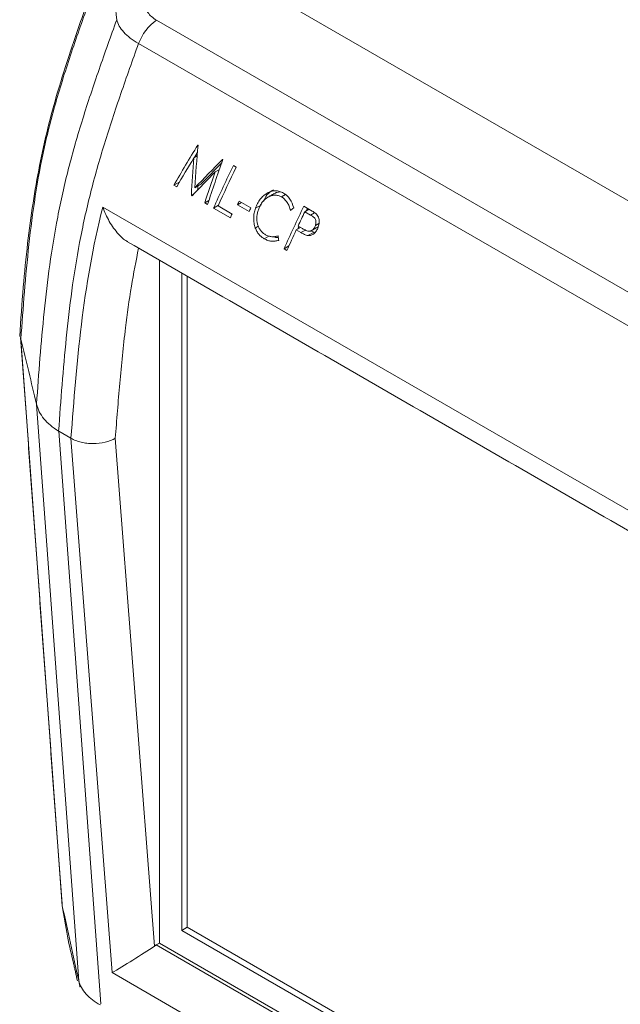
# Model space of a CAD drawing. Header units: millimetres. Extents: x 114 to 390, y 38 to 250.
# Tile 4 of 22: x 260 to 280, y 81 to 113. Entities that reach past the tile are written whole.
import ezdxf

# ---------------------------------------------------------------- set-up
doc = ezdxf.new("R2010")
doc.units = ezdxf.units.MM

msp = doc.modelspace()

# ---------------------------------------------------------------- linework, layer by layer
at = {"color": 7, "linetype": 'Continuous', "lineweight": 15}
for p, q in [((298.1486, 96.2267), (264.3909, 115.7147)), ((264.7378, 112.5932), (292.9935, 96.2815)), ((292.4163, 95.5374), (264.1606, 111.8491)), ((266.0613, 108.5977), (266.0495, 108.6045)), ((266.0354, 108.2622), (265.9285, 108.2005)), ((266.8554, 108.1393), (266.8426, 108.1467)), ((267.2776, 107.8956), (267.1872, 107.9478)), ((266.7435, 107.8231), (266.6068, 107.7441)), ((265.4819, 107.4348), (265.2871, 107.3224)), ((265.2871, 107.3224), (265.3797, 107.2689)), ((266.1522, 107.3508), (265.9565, 107.2378)), ((265.9317, 107.0474), (265.8476, 106.9988)), ((265.8476, 106.9988), (265.8714, 106.9851)), ((268.8529, 107.0208), (268.7254, 106.9472)), ((263.0186, 106.6249), (290.2423, 90.909)), ((266.4047, 106.8302), (266.2721, 106.7537)), ((266.2721, 106.7537), (266.3617, 106.702)), ((266.7075, 106.6801), (266.5536, 106.5913)), ((267.1451, 106.401), (266.6977, 106.6593)), ((267.4515, 106.77), (267.3184, 106.6931)), ((267.3184, 106.6931), (267.69, 106.4786)), ((267.7457, 106.6001), (267.3733, 106.8151)), ((268.0907, 106.6982), (267.8935, 106.5844)), ((269.7023, 106.4958), (269.4387, 106.648)), ((266.5536, 106.5913), (267.0922, 106.2803)), ((269.6058, 106.5515), (269.4693, 106.4728)), ((269.4693, 106.4728), (269.6488, 106.3691)), ((269.7775, 106.4434), (269.6488, 106.3691)), ((267.9838, 106.0087), (267.8878, 105.9533)), ((269.3926, 105.9366), (269.2527, 106.0174)), ((269.9183, 106.0959), (269.8055, 106.0308)), ((268.3208, 105.6956), (268.1757, 105.6118)), ((269.3296, 105.9729), (269.1955, 105.8955)), ((269.1955, 105.8955), (269.3448, 105.8093)), ((269.4858, 105.8907), (269.3448, 105.8093)), ((269.7669, 105.8268), (269.5694, 105.7128)), ((268.9599, 105.3809), (268.805, 105.2915)), ((268.805, 105.2915), (268.8952, 105.2395)), ((264.8295, 104.9297), (264.8295, 83.1116)), ((265.5366, 104.5215), (265.5366, 83.5198)), ((265.7134, 104.4195), (265.7134, 83.6218)), ((260.4017, 102.406), (261.7256, 84.2975)), ((262.2522, 81.9067), (260.9058, 100.3222)), ((262.0011, 99.2384), (261.6156, 99.461)), ((261.6156, 99.461), (262.9525, 81.1753)), ((263.3151, 82.168), (262.0011, 99.2384)), ((263.4181, 99.2368), (264.6668, 83.0147)), ((265.7134, 83.6218), (265.5366, 83.5198)), ((265.5366, 83.5198), (290.0526, 69.367)), ((265.7134, 83.6218), (290.0361, 69.5806)), ((264.7268, 83.0523), (264.8295, 83.1116)), ((264.7268, 83.0523), (290.1279, 68.3885)), ((264.8295, 83.1116), (290.1183, 68.5127)), ((290.5387, 66.4521), (263.3151, 82.168))]:
    msp.add_line(p, q, dxfattribs=at)
for centre, radius, start, end in [((265.6273, 111.3072), 1.5636, 124.67245, 159.72249), ((265.229, 82.1837), 1.0033, 120.03947, 124.08085)]:
    msp.add_arc(centre, radius, start, end, dxfattribs=at)
msp.add_ellipse((264.0197, 82.6439), major_axis=(0.9564, 0.6023), ratio=0.0366246, start_param=3.8614783, end_param=5.4322746, dxfattribs=at)
for points, knots in [([(263.2223, 115.0763), (262.9835, 114.4251), (262.559, 113.2675), (262.0029, 111.6728), (261.5824, 110.3452), (261.249, 109.1255), (260.9893, 107.9408), (260.7762, 106.7131), (260.6053, 105.4165), (260.4672, 103.9964), (260.4009, 103.0151), (260.3655, 102.4913)], [0, 0, 0, 0, 0.1516935, 0.2696638, 0.3707626, 0.4602245, 0.553505, 0.6493158, 0.753048, 0.8681618, 1, 1, 1, 1]), ([(263.2429, 115.0112), (263.0468, 114.4719), (262.8509, 113.9326), (262.4641, 112.8541), (262.2723, 112.3149), (261.9066, 111.2366), (261.7323, 110.6977), (261.4945, 109.8894), (261.4192, 109.6201), (261.2791, 109.0815), (261.2145, 108.8119), (260.9207, 107.4787), (260.7727, 106.4464), (260.5498, 104.4106), (260.4741, 103.4073), (260.4016, 102.4065)], [0, 0, 0, 0, 0.125, 0.125, 0.25, 0.25, 0.375, 0.375, 0.4375, 0.4375, 0.5, 0.5, 0.75, 0.75, 1, 1, 1, 1]), ([(263.463, 112.6091), (263.4257, 113.0099), (263.3889, 113.4105), (263.3523, 113.811), (263.3157, 114.2112), (263.2794, 114.6113), (263.2429, 115.0112)], [0, 0, 0, 0, 0.003968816, 0.003968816, 0.003968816, 0.0079362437, 0.0079362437, 0.0079362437, 0.0079362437]), ([(264.3484, 113.1307), (264.3581, 113.0284), (264.3941, 112.9295), (264.5258, 112.7441), (264.6179, 112.6624), (264.7378, 112.5932)], [0, 0, 0, 0, 0.5, 0.5, 1, 1, 1, 1]), ([(260.9034, 100.3323), (260.9385, 100.821), (260.9739, 101.3099), (261.0532, 102.2905), (261.0972, 102.7822), (261.1994, 103.7728), (261.2566, 104.2726), (261.3963, 105.2813), (261.4788, 105.7901), (261.6779, 106.8214), (261.7932, 107.3402), (262.0609, 108.3843), (262.2126, 108.9096), (262.5414, 109.9642), (262.7179, 110.4939), (263.084, 111.5511), (263.273, 112.0799), (263.463, 112.6091)], [0, 0, 0, 0, 0.125, 0.125, 0.25, 0.25, 0.375, 0.375, 0.5, 0.5, 0.625, 0.625, 0.75, 0.75, 0.875, 0.875, 1, 1, 1, 1]), ([(264.1606, 111.8491), (263.9639, 111.9592), (263.8065, 112.0797), (263.6281, 112.2751), (263.58, 112.341), (263.5052, 112.4741), (263.4785, 112.5417), (263.463, 112.6091)], [0, 0, 0, 0, 0.5, 0.5, 0.75, 0.75, 1, 1, 1, 1]), ([(264.1606, 111.8491), (263.9691, 111.3148), (263.7783, 110.7813), (263.4112, 109.714), (263.2346, 109.1795), (262.9071, 108.1164), (262.7565, 107.5869), (262.4916, 106.5347), (262.3773, 106.011), (262.1805, 104.9719), (262.0988, 104.4589), (261.9602, 103.4421), (261.9031, 102.9384), (261.7501, 101.4393), (261.678, 100.4529), (261.6071, 99.466)], [0, 0, 0, 0, 0.125, 0.125, 0.25, 0.25, 0.375, 0.375, 0.5, 0.5, 0.625, 0.625, 0.75, 0.75, 1, 1, 1, 1]), ([(268.7872, 107.0692), (268.7458, 107.0925), (268.7036, 107.1121), (268.6161, 107.1373), (268.5704, 107.1443), (268.4805, 107.1437), (268.4359, 107.1374), (268.3478, 107.1111), (268.3044, 107.0922), (268.2221, 107.0447), (268.1821, 107.0163), (268.1074, 106.951), (268.0734, 106.9135), (268.0108, 106.8309), (267.9824, 106.785), (267.9328, 106.6885), (267.912, 106.6373), (267.8935, 106.5844)], [0, 0, 0, 0, 0.125, 0.125, 0.25, 0.25, 0.375, 0.375, 0.5, 0.5, 0.625, 0.625, 0.75, 0.75, 0.875, 0.875, 1, 1, 1, 1]), ([(267.985, 106.5384), (268.0006, 106.5821), (268.0178, 106.6246), (268.0593, 106.7034), (268.0828, 106.7406), (268.1618, 106.8443), (268.2225, 106.8998), (268.3256, 106.9599), (268.361, 106.9747), (268.4334, 106.9961), (268.4709, 107.0021), (268.5457, 107.0048), (268.5825, 107.0005), (268.6552, 106.9821), (268.6908, 106.9661), (268.7254, 106.9472)], [0, 0, 0, 0, 0.125, 0.125, 0.25, 0.25, 0.5, 0.5, 0.625, 0.625, 0.75, 0.75, 0.875, 0.875, 1, 1, 1, 1]), ([(268.1539, 106.8154), (268.1851, 106.885), (268.2577, 107.0464), (268.3893, 107.1308), (268.4643, 107.1788)], [0, 0, 0, 0, 0.4310827, 1, 1, 1, 1]), ([(268.6769, 107.1072), (268.6418, 107.1062), (268.5772, 107.1044), (268.5204, 107.0648), (268.4944, 107.0467)], [0, 0, 0, 0, 0.5421091, 1, 1, 1, 1]), ([(268.7254, 106.9472), (268.7425, 106.9365), (268.7597, 106.9258), (268.7925, 106.9011), (268.8082, 106.8873), (268.8537, 106.8424), (268.8807, 106.8085), (268.9284, 106.7331), (268.9492, 106.6916), (268.9842, 106.6052), (268.9977, 106.5595), (269.0106, 106.5134)], [0, 0, 0, 0, 0.125, 0.125, 0.25, 0.25, 0.5, 0.5, 0.75, 0.75, 1, 1, 1, 1]), ([(269.1135, 106.5996), (269.0822, 106.7001), (269.0457, 106.7966), (268.9628, 106.9205), (268.9316, 106.9569), (268.88, 107.0046), (268.8623, 107.0193), (268.8254, 107.0458), (268.8063, 107.0575), (268.7872, 107.0692)], [0, 0, 0, 0, 0.5, 0.5, 0.75, 0.75, 0.875, 0.875, 1, 1, 1, 1]), ([(262.0011, 99.2384), (262.0935, 100.4405), (262.1855, 101.6425), (262.485, 104.0978), (262.6915, 105.343), (263.0186, 106.6249)], [0, 0, 0, 0, 0.5, 0.5, 1, 1, 1, 1]), ([(263.0186, 106.6249), (263.0191, 106.6234), (263.074, 106.467), (263.2143, 106.1524), (263.4826, 105.7837), (263.7003, 105.5695), (263.8046, 105.5243), (263.8139, 105.5203)], [0, 0, 0, 0, 0.003228, 0.3521021, 0.7110382, 0.9742537, 1, 1, 1, 1]), ([(267.8935, 106.5844), (267.8768, 106.5344), (267.8624, 106.4836), (267.8426, 106.379), (267.8363, 106.3246), (267.8346, 106.2161), (267.838, 106.1622), (267.8514, 106.0821), (267.857, 106.0555), (267.8708, 106.0037), (267.8792, 105.9784), (267.8878, 105.9533)], [0, 0, 0, 0, 0.25, 0.25, 0.5, 0.5, 0.75, 0.75, 0.875, 0.875, 1, 1, 1, 1]), ([(268.2125, 105.7415), (268.1845, 105.7583), (268.1574, 105.7768), (268.1063, 105.8206), (268.0823, 105.8462), (268.0384, 105.9029), (268.019, 105.9338), (267.9854, 106.0008), (267.9713, 106.0372), (267.9402, 106.1491), (267.9331, 106.2301), (267.9403, 106.3486), (267.9458, 106.3882), (267.9621, 106.4646), (267.9729, 106.5018), (267.985, 106.5384)], [0, 0, 0, 0, 0.125, 0.125, 0.25, 0.25, 0.375, 0.375, 0.5, 0.5, 0.75, 0.75, 0.875, 0.875, 1, 1, 1, 1]), ([(269.6488, 106.3691), (269.6759, 106.3533), (269.7026, 106.3367), (269.7546, 106.2998), (269.7805, 106.279), (269.8163, 106.2187), (269.8252, 106.1799), (269.8256, 106.1228), (269.8239, 106.1037), (269.8169, 106.0663), (269.8113, 106.0485), (269.8055, 106.0308)], [0, 0, 0, 0, 0.25, 0.25, 0.5, 0.5, 0.75, 0.75, 0.875, 0.875, 1, 1, 1, 1]), ([(269.8959, 105.9814), (269.9042, 106.0069), (269.9122, 106.0326), (269.9232, 106.0855), (269.9268, 106.1126), (269.93, 106.1961), (269.9223, 106.2526), (269.8934, 106.3255), (269.8809, 106.3485), (269.8507, 106.3874), (269.8333, 106.4037), (269.7798, 106.4493), (269.7412, 106.4729), (269.7023, 106.4958)], [0, 0, 0, 0, 0.125, 0.125, 0.25, 0.25, 0.5, 0.5, 0.625, 0.625, 0.75, 0.75, 1, 1, 1, 1]), ([(269.8055, 106.0308), (269.7965, 106.0075), (269.787, 105.9847), (269.7624, 105.9441), (269.7478, 105.9255), (269.7, 105.8782), (269.662, 105.8566), (269.5816, 105.8481), (269.5419, 105.8622), (269.4662, 105.8959), (269.4293, 105.916), (269.3926, 105.9366)], [0, 0, 0, 0, 0.125, 0.125, 0.25, 0.25, 0.5, 0.5, 0.75, 0.75, 1, 1, 1, 1]), ([(267.8878, 105.9533), (267.8953, 105.934), (267.9029, 105.9147), (267.9201, 105.8777), (267.9296, 105.86), (267.96, 105.8081), (267.9828, 105.777), (268.0322, 105.7202), (268.0594, 105.6948), (268.1158, 105.6491), (268.1456, 105.6299), (268.1757, 105.6118)], [0, 0, 0, 0, 0.125, 0.125, 0.25, 0.25, 0.5, 0.5, 0.75, 0.75, 1, 1, 1, 1]), ([(268.6157, 105.704), (268.5823, 105.6939), (268.5489, 105.685), (268.4813, 105.6761), (268.4472, 105.6747), (268.3783, 105.6803), (268.3442, 105.687), (268.2769, 105.7084), (268.2445, 105.7242), (268.2125, 105.7415)], [0, 0, 0, 0, 0.25, 0.25, 0.5, 0.5, 0.75, 0.75, 1, 1, 1, 1]), ([(268.6224, 105.6506), (268.5834, 105.6504), (268.5278, 105.6502), (268.4759, 105.6761), (268.4604, 105.6839)], [0, 0, 0, 0, 0.7003688, 1, 1, 1, 1]), ([(269.3448, 105.8093), (269.3811, 105.7889), (269.4176, 105.7688), (269.4921, 105.7335), (269.5299, 105.7192), (269.5694, 105.7128)], [0, 0, 0, 0, 0.5, 0.5, 1, 1, 1, 1]), ([(269.5694, 105.7128), (269.5866, 105.7114), (269.6038, 105.7105), (269.6378, 105.7144), (269.6546, 105.7184), (269.7048, 105.7358), (269.7359, 105.7545), (269.7938, 105.8035), (269.8196, 105.833), (269.8635, 105.9022), (269.881, 105.9409), (269.8959, 105.9814)], [0, 0, 0, 0, 0.125, 0.125, 0.25, 0.25, 0.5, 0.5, 0.75, 0.75, 1, 1, 1, 1]), ([(269.7669, 105.8268), (269.7473, 105.831), (269.7088, 105.8393), (269.6721, 105.8562), (269.6541, 105.8645)], [0, 0, 0, 0, 0.5098431, 1, 1, 1, 1]), ([(268.1757, 105.6118), (268.212, 105.5918), (268.2486, 105.5727), (268.3246, 105.5455), (268.3629, 105.5361), (268.4402, 105.5299), (268.4794, 105.5323), (268.557, 105.5425), (268.5955, 105.5502), (268.6339, 105.5595)], [0, 0, 0, 0, 0.25, 0.25, 0.5, 0.5, 0.75, 0.75, 1, 1, 1, 1]), ([(264.1608, 105.3158), (264.0804, 104.9073), (263.9114, 104.0488), (263.7166, 102.608), (263.553, 100.9912), (263.4631, 99.8218), (263.4181, 99.2368)], [0, 0, 0, 0, 0.19586749, 0.41169562, 0.7056811, 1, 1, 1, 1]), ([(261.6071, 99.466), (261.416, 99.5829), (261.2604, 99.7142), (261.0202, 100.0078), (260.9416, 100.1625), (260.9046, 100.3272)], [0, 0, 0, 0, 0.5, 0.5, 1, 1, 1, 1]), ([(262.0011, 99.2384), (262.0479, 99.2114), (262.0985, 99.1875), (262.207, 99.1456), (262.2657, 99.1275), (262.3871, 99.0985), (262.4495, 99.0875), (262.578, 99.0727), (262.6443, 99.0689), (262.8403, 99.0688), (262.972, 99.0837), (263.2129, 99.1408), (263.3259, 99.184), (263.4181, 99.2368)], [0, 0, 0, 0, 0.125, 0.125, 0.25, 0.25, 0.375, 0.375, 0.5, 0.5, 0.75, 0.75, 1, 1, 1, 1]), ([(261.7255, 84.298), (261.8334, 83.6548), (261.9437, 82.9973), (262.1037, 82.386), (262.1072, 82.3726)], [0, 0, 0, 0, 0.9780526, 1, 1, 1, 1]), ([(261.7255, 84.298), (261.8334, 83.6548), (261.9437, 82.9973), (262.1037, 82.386), (262.1072, 82.3726)], [0, 0, 0, 0, 0.9780526, 1, 1, 1, 1]), ([(262.9426, 81.1386), (262.7553, 81.2356), (262.6026, 81.3517), (262.4257, 81.55), (262.3766, 81.6193), (262.299, 81.7607), (262.2704, 81.8332), (262.2522, 81.9067)], [0, 0, 0, 0, 0.5, 0.5, 0.75, 0.75, 1, 1, 1, 1]), ([(262.9426, 81.1386), (262.7553, 81.2356), (262.6026, 81.3517), (262.4257, 81.55), (262.3766, 81.6193), (262.299, 81.7607), (262.2704, 81.8332), (262.2522, 81.9067)], [0, 0, 0, 0, 0.5, 0.5, 0.75, 0.75, 1, 1, 1, 1])]:
    msp.add_open_spline(points, degree=3, knots=knots, dxfattribs=at)
for points, degree in [([(266.0495, 108.6045), (265.788, 108.1762), (265.5327, 107.7486), (265.2871, 107.3224)], 3), ([(265.9565, 107.2378), (265.984, 107.6913), (266.0198, 108.1446), (266.0613, 108.5977)], 3), ([(265.3797, 107.2689), (265.5579, 107.5788), (265.7413, 107.8894), (265.9285, 108.2005)], 3), ([(265.9285, 108.2005), (265.8959, 107.8), (265.8683, 107.3994), (265.8476, 106.9988)], 3), ([(265.9448, 108.2099), (266.0442, 108.3764)], 1), ([(266.8426, 108.1467), (266.5427, 107.8422), (266.2468, 107.539), (265.9565, 107.2378)], 3), ([(266.1522, 107.3508), (266.8173, 108.0315)], 1), ([(266.8554, 108.1393), (266.6819, 107.6585), (266.516, 107.1791), (266.3617, 106.702)], 3), ([(267.1872, 107.9478), (266.9682, 107.4951), (266.7557, 107.0429), (266.5536, 106.5913)], 3), ([(266.6977, 106.6593), (266.8837, 107.071), (267.0779, 107.4831), (267.2776, 107.8956)], 3), ([(265.8714, 106.9851), (266.1125, 107.2367), (266.358, 107.4898), (266.6068, 107.7441)], 3), ([(266.6068, 107.7441), (266.4906, 107.4131), (266.3786, 107.0829), (266.2721, 106.7537)], 3), ([(266.0461, 107.1655), (266.0553, 107.2948)], 1), ([(268.4898, 107.0545), (268.2927, 106.9407)], 1), ([(267.3733, 106.8151), (267.355, 106.7744), (267.3366, 106.7338), (267.3184, 106.6931)], 3), ([(269.4387, 106.648), (269.2197, 106.1954), (269.0072, 105.7431), (268.805, 105.2915)], 3), ([(267.0922, 106.2803), (267.1098, 106.3205), (267.1274, 106.3608), (267.1451, 106.401)], 3), ([(267.69, 106.4786), (267.7085, 106.5191), (267.7271, 106.5596), (267.7457, 106.6001)], 3), ([(269.0106, 106.5134), (269.0448, 106.5421), (269.0791, 106.5709), (269.1135, 106.5996)], 3), ([(269.2527, 106.0174), (269.324, 106.1691), (269.3963, 106.3209), (269.4693, 106.4728)], 3), ([(269.5142, 106.4987), (269.5533, 106.5818)], 1), ([(269.2439, 105.9234), (269.2805, 106.0013)], 1), ([(268.6339, 105.5595), (268.6278, 105.6076), (268.6217, 105.6558), (268.6157, 105.704)], 3), ([(268.8952, 105.2395), (268.993, 105.458), (269.0932, 105.6766), (269.1955, 105.8955)], 3), ([(269.6859, 105.8739), (269.8842, 105.9884)], 1), ([(263.8122, 105.517), (289.7854, 90.523)], 1), ([(260.3931, 102.4604), (261.7162, 84.3634)], 1), ([(260.4016, 102.4064), (260.4061, 102.4885)], 1), ([(260.9041, 100.3293), (260.7366, 101.0216), (260.5691, 101.7139), (260.4016, 102.4062)], 3), ([(261.6071, 99.466), (261.6099, 99.4643), (261.6127, 99.4626), (261.6156, 99.461)], 3), ([(262.2481, 81.9242), (262.0739, 82.7152), (261.8998, 83.5064), (261.7256, 84.2977)], 3), ([(262.2481, 81.9242), (262.0739, 82.7152), (261.8998, 83.5064), (261.7256, 84.2977)], 3), ([(262.1025, 82.3862), (262.2077, 81.9059)], 1), ([(262.2481, 81.9242), (262.2494, 81.9184), (262.2508, 81.9125), (262.2522, 81.9067)], 3), ([(262.2522, 81.9067), (262.2508, 81.9125), (262.2494, 81.9184), (262.2481, 81.9242)], 3), ([(262.2908, 81.7103), (262.2481, 81.9242)], 1)]:
    msp.add_open_spline(points, degree=degree, dxfattribs=at)

doc.saveas('drawing.dxf')
